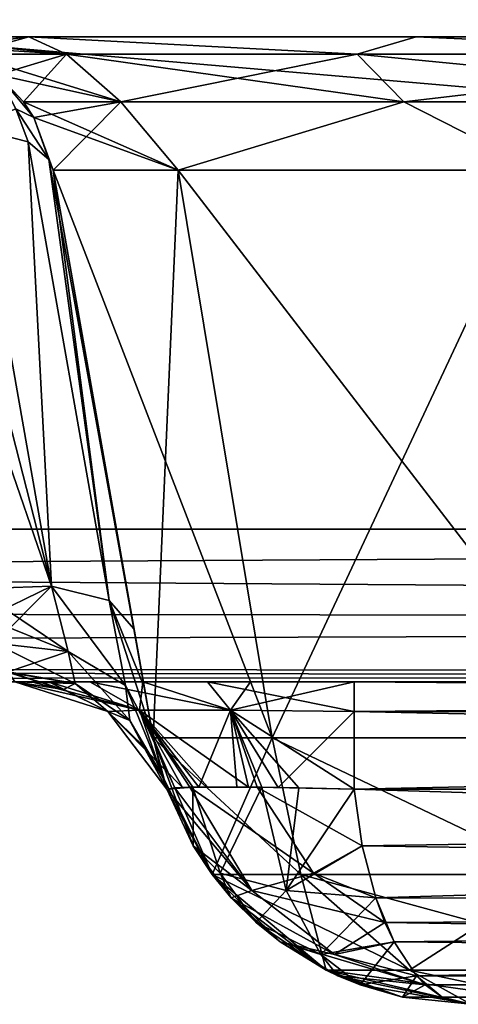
# Model space of a CAD drawing. Header units: millimetres. Extents: x -96 to 96, y -34 to 18.
# Tile 111 of 192: x 28.47 to 29.83, y -33 to -29.95. Entities that reach past the tile are written whole.
import ezdxf

# ---------------------------------------------------------------- set-up
doc = ezdxf.new("R2010")
doc.units = ezdxf.units.MM
doc.header["$LTSCALE"] = 65.185185
for name, color, linetype in [('103', 7, 'CONTINUOUS'), ('104', 7, 'CONTINUOUS'), ('194', 7, 'CONTINUOUS'), ('238', 7, 'CONTINUOUS'), ('274', 7, 'CONTINUOUS'), ('285', 7, 'CONTINUOUS'), ('446', 7, 'CONTINUOUS'), ('448', 7, 'CONTINUOUS'), ('450', 7, 'CONTINUOUS'), ('453', 7, 'CONTINUOUS'), ('458', 7, 'CONTINUOUS'), ('459', 7, 'CONTINUOUS'), ('460', 7, 'CONTINUOUS'), ('480', 7, 'CONTINUOUS'), ('481', 7, 'CONTINUOUS'), ('482', 7, 'CONTINUOUS'), ('486', 7, 'CONTINUOUS'), ('487', 7, 'CONTINUOUS'), ('488', 7, 'CONTINUOUS'), ('489', 7, 'CONTINUOUS'), ('490', 7, 'CONTINUOUS'), ('491', 7, 'CONTINUOUS'), ('492', 7, 'CONTINUOUS'), ('501', 7, 'CONTINUOUS'), ('511', 7, 'CONTINUOUS'), ('512', 7, 'CONTINUOUS'), ('513', 7, 'CONTINUOUS'), ('514', 7, 'CONTINUOUS'), ('515', 7, 'CONTINUOUS'), ('516', 7, 'CONTINUOUS'), ('549', 7, 'CONTINUOUS'), ('551', 7, 'CONTINUOUS'), ('553', 7, 'CONTINUOUS'), ('554', 7, 'CONTINUOUS')]:
    doc.layers.add(name, color=color, linetype=linetype)

msp = doc.modelspace()

# ---------------------------------------------------------------- linework, layer by layer
at = {"layer": '103', "color": 7, "linetype": 'Continuous'}
for points in [[(28.4977, -30, -10.6336), (28.0805, -30, 13), (28.0805, -30, -13), (28.4977, -30, -10.6336)], [(28.4977, -30, 10.6336), (28.0805, -30, 13), (28.4977, -30, -10.6336), (28.4977, -30, 10.6336)], [(29.6992, -30, -8.5523), (28.4977, -30, 10.6336), (28.4977, -30, -10.6336), (29.6992, -30, -8.5523)], [(29.6992, -30, 8.5523), (28.4977, -30, 10.6336), (29.6992, -30, -8.5523), (29.6992, -30, 8.5523)], [(31.5402, -30, 7.0075), (29.6992, -30, 8.5523), (31.5402, -30, -7.0075), (31.5402, -30, 7.0075)], [(31.5402, -30, -7.0075), (29.6992, -30, 8.5523), (29.6992, -30, -8.5523), (31.5402, -30, -7.0075)]]:
    msp.add_3dface(points, dxfattribs=at)
at = {"layer": '104', "color": 7, "linetype": 'Continuous'}
for points in [[(28.6872, -32, 21.3157), (4.873, -32, 22.7624), (28.5057, -32, 20.9808), (28.6872, -32, 21.3157)], [(28.5057, -32, 20.9808), (4.873, -32, 22.7624), (28.4539, -32, 20.6603), (28.5057, -32, 20.9808)], [(29.0521, -32, 21.6037), (4.873, -32, 22.7624), (28.6872, -32, 21.3157), (29.0521, -32, 21.6037)], [(45.25, -32, 22.7624), (4.873, -32, 22.7624), (45.0665, -32, 22.7276), (45.25, -32, 22.7624)], [(45.0665, -32, 22.7276), (4.873, -32, 22.7624), (45, -32, 22.6955), (45.0665, -32, 22.7276)], [(45, -32, 22.6955), (4.873, -32, 22.7624), (44.817, -32, 22.5124), (45, -32, 22.6955)], [(44.817, -32, 22.5124), (4.873, -32, 22.7624), (44.767, -32, 22.3918), (44.817, -32, 22.5124)], [(40.8476, -32, 21.7064), (4.873, -32, 22.7624), (29.5069, -32, 21.7064), (40.8476, -32, 21.7064)], [(29.5069, -32, 21.7064), (4.873, -32, 22.7624), (29.0521, -32, 21.6037), (29.5069, -32, 21.7064)], [(44.767, -32, 22.3918), (4.873, -32, 22.7624), (44.75, -32, 22.2624), (44.767, -32, 22.3918)], [(44.75, -32, 22.2624), (4.873, -32, 22.7624), (40.8476, -32, 21.7064), (44.75, -32, 22.2624)], [(28.5598, -32, -21.115), (28.4539, -32, -20.6603), (4.873, -32, -22.7624), (28.5598, -32, -21.115)], [(28.8509, -32, -21.4781), (28.5598, -32, -21.115), (4.873, -32, -22.7624), (28.8509, -32, -21.4781)], [(29.5069, -32, -21.7064), (29.1852, -32, -21.6564), (4.873, -32, -22.7624), (29.5069, -32, -21.7064)], [(45.25, -32, -22.7624), (29.5069, -32, -21.7064), (4.873, -32, -22.7624), (45.25, -32, -22.7624)], [(29.1852, -32, -21.6564), (28.8509, -32, -21.4781), (4.873, -32, -22.7624), (29.1852, -32, -21.6564)], [(40.8476, -32, -21.7064), (29.5069, -32, -21.7064), (45.25, -32, -22.7624), (40.8476, -32, -21.7064)]]:
    msp.add_3dface(points, dxfattribs=at)
at = {"layer": '194', "color": 7, "linetype": 'Continuous'}
for points in [[(4.873, -28, -23.4466), (45.75, -28, -23.4466), (4.873, -31.5262, -23.2618), (4.873, -28, -23.4466)], [(4.873, -31.5262, -23.2618), (45.75, -28, -23.4466), (45.75, -31.5262, -23.2618), (4.873, -31.5262, -23.2618)]]:
    msp.add_3dface(points, dxfattribs=at)
at = {"layer": '238', "color": 7, "linetype": 'Continuous'}
for points in [[(4.873, -28, 23.4466), (4.873, -31.5262, 23.2618), (45.75, -31.5262, 23.2618), (4.873, -28, 23.4466)], [(45.75, -28, 23.4466), (4.873, -28, 23.4466), (45.75, -31.5262, 23.2618), (45.75, -28, 23.4466)]]:
    msp.add_3dface(points, dxfattribs=at)
at = {"layer": '274', "color": 7, "linetype": 'Continuous'}
for points in [[(4.873, -31.7647, -23.1866), (4.873, -31.5262, -23.2618), (45.75, -31.8106, -23.1543), (4.873, -31.7647, -23.1866)], [(4.873, -31.5262, -23.2618), (45.75, -31.5262, -23.2618), (45.75, -31.8106, -23.1543), (4.873, -31.5262, -23.2618)], [(4.873, -31.9373, -23.0049), (4.873, -31.7647, -23.1866), (45.75, -31.8106, -23.1543), (4.873, -31.9373, -23.0049)], [(45.75, -31.9802, -22.9019), (4.873, -31.9373, -23.0049), (45.75, -31.8106, -23.1543), (45.75, -31.9802, -22.9019)], [(45.25, -32, -22.7624), (4.873, -32, -22.7624), (4.873, -31.9373, -23.0049), (45.25, -32, -22.7624)], [(45.25, -32, -22.7624), (4.873, -31.9373, -23.0049), (45.75, -31.9802, -22.9019), (45.25, -32, -22.7624)]]:
    msp.add_3dface(points, dxfattribs=at)
at = {"layer": '285', "color": 7, "linetype": 'Continuous'}
for points in [[(45.75, -31.5262, 23.2618), (4.873, -31.5262, 23.2618), (4.873, -31.7647, 23.1866), (45.75, -31.5262, 23.2618)], [(45.75, -31.8106, 23.1543), (45.75, -31.5262, 23.2618), (4.873, -31.7647, 23.1866), (45.75, -31.8106, 23.1543)], [(4.873, -31.9373, 23.0049), (45.75, -31.8106, 23.1543), (4.873, -31.7647, 23.1866), (4.873, -31.9373, 23.0049)], [(45.75, -31.9802, 22.9019), (45.75, -31.8106, 23.1543), (4.873, -31.9373, 23.0049), (45.75, -31.9802, 22.9019)], [(4.873, -32, 22.7624), (45.75, -31.9802, 22.9019), (4.873, -31.9373, 23.0049), (4.873, -32, 22.7624)], [(4.873, -32, 22.7624), (45.25, -32, 22.7624), (45.75, -31.9802, 22.9019), (4.873, -32, 22.7624)]]:
    msp.add_3dface(points, dxfattribs=at)
at = {"layer": '446', "color": 7, "linetype": 'Continuous'}
for points in [[(28.8833, -32.1736, 13), (28.5729, -30.4132, 13), (28.9605, -30.4132, 10.8018), (28.8833, -32.1736, 13)], [(29.2522, -32.1736, 10.908), (28.8833, -32.1736, 13), (28.9605, -30.4132, 10.8018), (29.2522, -32.1736, 10.908)], [(30.0765, -30.4132, 8.8687), (29.2522, -32.1736, 10.908), (28.9605, -30.4132, 10.8018), (30.0765, -30.4132, 8.8687)], [(30.3143, -32.1736, 9.0682), (29.2522, -32.1736, 10.908), (30.0765, -30.4132, 8.8687), (30.3143, -32.1736, 9.0682)]]:
    msp.add_3dface(points, dxfattribs=at)
at = {"layer": '448', "color": 7, "linetype": 'Continuous'}
for points in [[(28.8833, -32.1736, -13), (29.2522, -32.1736, -10.908), (28.5729, -30.4132, -13), (28.8833, -32.1736, -13)], [(28.5729, -30.4132, -13), (29.2522, -32.1736, -10.908), (28.9605, -30.4132, -10.8018), (28.5729, -30.4132, -13)], [(29.2522, -32.1736, -10.908), (30.3143, -32.1736, -9.0682), (28.9605, -30.4132, -10.8018), (29.2522, -32.1736, -10.908)], [(28.9605, -30.4132, -10.8018), (30.3143, -32.1736, -9.0682), (30.0765, -30.4132, -8.8687), (28.9605, -30.4132, -10.8018)]]:
    msp.add_3dface(points, dxfattribs=at)
at = {"layer": '450', "color": 7, "linetype": 'Continuous'}
for points in [[(28.8833, -32.1736, -13), (28.5729, -30.4132, -13), (28.5729, -30.4132, -19.0906), (28.8833, -32.1736, -13)], [(28.8237, -31.8358, -19.754), (28.8833, -32.1736, -13), (28.5729, -30.4132, -19.0906), (28.8237, -31.8358, -19.754)], [(28.8559, -32.0183, -19.8641), (28.8833, -32.1736, -13), (28.8237, -31.8358, -19.754), (28.8559, -32.0183, -19.8641)], [(28.8833, -32.1736, -20.0109), (28.8833, -32.1736, -13), (28.8559, -32.0183, -19.8641), (28.8833, -32.1736, -20.0109)]]:
    msp.add_3dface(points, dxfattribs=at)
at = {"layer": '453', "color": 7, "linetype": 'Continuous'}
for points in [[(28.5729, -30.4132, 13), (28.8833, -32.1736, 13), (28.8833, -32.1736, 20.0109), (28.5729, -30.4132, 13)], [(28.5729, -30.4132, 13), (28.8833, -32.1736, 20.0109), (28.8559, -32.0183, 19.8641), (28.5729, -30.4132, 13)], [(28.5729, -30.4132, 19.0906), (28.5729, -30.4132, 13), (28.8237, -31.8358, 19.754), (28.5729, -30.4132, 19.0906)], [(28.8237, -31.8358, 19.754), (28.5729, -30.4132, 13), (28.8559, -32.0183, 19.8641), (28.8237, -31.8358, 19.754)]]:
    msp.add_3dface(points, dxfattribs=at)
at = {"layer": '458', "color": 7, "linetype": 'Continuous'}
for points in [[(28.8833, -32.1736, 13), (29.2522, -32.1736, 10.908), (29.066, -32.5972, 13), (28.8833, -32.1736, 13)], [(29.2522, -32.1736, 10.908), (29.3406, -32.5972, 11.2156), (29.066, -32.5972, 13), (29.2522, -32.1736, 10.908)], [(29.2522, -32.1736, 10.908), (30.3143, -32.1736, 9.0682), (30.1391, -32.5972, 9.5964), (29.2522, -32.1736, 10.908)], [(29.2522, -32.1736, 10.908), (30.1391, -32.5972, 9.5964), (29.3406, -32.5972, 11.2156), (29.2522, -32.1736, 10.908)], [(29.3406, -32.5972, 11.2156), (29.4197, -32.8938, 13), (29.066, -32.5972, 13), (29.3406, -32.5972, 11.2156)], [(30.1391, -32.5972, 9.5964), (29.678, -32.8938, 11.322), (29.3406, -32.5972, 11.2156), (30.1391, -32.5972, 9.5964)], [(29.678, -32.8938, 11.322), (29.4197, -32.8938, 13), (29.3406, -32.5972, 11.2156), (29.678, -32.8938, 11.322)], [(30.4289, -32.8938, 9.7993), (29.678, -32.8938, 11.322), (30.1391, -32.5972, 9.5964), (30.4289, -32.8938, 9.7993)], [(29.678, -32.8938, 11.322), (29.8681, -33, 13), (29.4197, -32.8938, 13), (29.678, -32.8938, 11.322)], [(30.4289, -32.8938, 9.7993), (30.1775, -33, 11.2449), (29.678, -32.8938, 11.322), (30.4289, -32.8938, 9.7993)], [(30.1775, -33, 11.2449), (29.8681, -33, 13), (29.678, -32.8938, 11.322), (30.1775, -33, 11.2449)]]:
    msp.add_3dface(points, dxfattribs=at)
at = {"layer": '459', "color": 7, "linetype": 'Continuous'}
for points in [[(28.8833, -32.1736, 20.0109), (29.066, -32.5972, 13), (28.9117, -32.2923, 20.3148), (28.8833, -32.1736, 20.0109)], [(28.8833, -32.1736, 20.0109), (28.8833, -32.1736, 13), (29.066, -32.5972, 13), (28.8833, -32.1736, 20.0109)], [(28.9117, -32.2923, 20.3148), (29.066, -32.5972, 13), (28.9127, -32.2953, 20.3273), (28.9117, -32.2923, 20.3148)], [(29.066, -32.5972, 13), (28.9253, -32.3333, 20.6534), (28.9127, -32.2953, 20.3273), (29.066, -32.5972, 13)], [(28.9253, -32.3333, 20.6534), (29.066, -32.5972, 13), (29.0072, -32.5088, 20.6286), (28.9253, -32.3333, 20.6534)], [(29.0072, -32.5088, 20.6286), (29.066, -32.5972, 13), (29.1251, -32.6693, 20.5868), (29.0072, -32.5088, 20.6286)], [(29.066, -32.5972, 13), (29.4197, -32.8938, 13), (29.1251, -32.6693, 20.5868), (29.066, -32.5972, 13)], [(29.1251, -32.6693, 20.5868), (29.4197, -32.8938, 13), (29.2021, -32.7459, 20.5583), (29.1251, -32.6693, 20.5868)], [(29.2021, -32.7459, 20.5583), (29.4197, -32.8938, 13), (29.2765, -32.8063, 20.5302), (29.2021, -32.7459, 20.5583)], [(29.2765, -32.8063, 20.5302), (29.4197, -32.8938, 13), (29.4562, -32.9112, 20.4608), (29.2765, -32.8063, 20.5302)], [(29.4197, -32.8938, 13), (29.8681, -33, 13), (29.4562, -32.9112, 20.4608), (29.4197, -32.8938, 13)], [(29.4562, -32.9112, 20.4608), (29.8681, -33, 13), (29.5255, -32.9395, 20.4335), (29.4562, -32.9112, 20.4608)], [(29.5255, -32.9395, 20.4335), (29.8681, -33, 13), (29.6566, -32.9774, 20.381), (29.5255, -32.9395, 20.4335)], [(29.8681, -33, 13), (29.8681, -33, 20.2922), (29.6566, -32.9774, 20.381), (29.8681, -33, 13)]]:
    msp.add_3dface(points, dxfattribs=at)
at = {"layer": '460', "color": 7, "linetype": 'Continuous'}
for points in [[(29.5317, -32.5088, 21.1531), (40.8476, -32.3333, 21.235), (29.5069, -32.3333, 21.235), (29.5317, -32.5088, 21.1531)], [(29.5735, -32.6693, 21.0352), (40.8476, -32.3333, 21.235), (29.5317, -32.5088, 21.1531), (29.5735, -32.6693, 21.0352)], [(40.8476, -32.6818, 21.0238), (40.8476, -32.3333, 21.235), (29.5735, -32.6693, 21.0352), (40.8476, -32.6818, 21.0238)], [(29.6301, -32.8063, 20.8838), (40.8476, -32.6818, 21.0238), (29.5735, -32.6693, 21.0352), (29.6301, -32.8063, 20.8838)], [(29.6995, -32.9112, 20.7041), (40.8476, -32.6818, 21.0238), (29.6301, -32.8063, 20.8838), (29.6995, -32.9112, 20.7041)], [(40.8476, -32.9172, 20.6907), (40.8476, -32.6818, 21.0238), (29.6995, -32.9112, 20.7041), (40.8476, -32.9172, 20.6907)], [(29.7793, -32.9774, 20.5037), (40.8476, -32.9172, 20.6907), (29.6995, -32.9112, 20.7041), (29.7793, -32.9774, 20.5037)], [(29.8681, -33, 20.2922), (40.8476, -32.9172, 20.6907), (29.7793, -32.9774, 20.5037), (29.8681, -33, 20.2922)]]:
    msp.add_3dface(points, dxfattribs=at)
at = {"layer": '480', "color": 7, "linetype": 'Continuous'}
for points in [[(40.8476, -32.3333, -21.235), (40.8476, -32.6818, -21.0238), (29.5069, -32.3333, -21.235), (40.8476, -32.3333, -21.235)], [(29.5069, -32.3333, -21.235), (40.8476, -32.6818, -21.0238), (29.5317, -32.5088, -21.1531), (29.5069, -32.3333, -21.235)], [(29.5317, -32.5088, -21.1531), (40.8476, -32.6818, -21.0238), (29.5735, -32.6693, -21.0352), (29.5317, -32.5088, -21.1531)], [(29.5735, -32.6693, -21.0352), (40.8476, -32.6818, -21.0238), (29.602, -32.746, -20.9582), (29.5735, -32.6693, -21.0352)], [(40.8476, -32.6818, -21.0238), (40.8476, -32.9172, -20.6907), (29.602, -32.746, -20.9582), (40.8476, -32.6818, -21.0238)], [(29.602, -32.746, -20.9582), (40.8476, -32.9172, -20.6907), (29.6301, -32.8063, -20.8838), (29.602, -32.746, -20.9582)], [(29.6301, -32.8063, -20.8838), (40.8476, -32.9172, -20.6907), (29.6995, -32.9112, -20.7041), (29.6301, -32.8063, -20.8838)], [(29.6995, -32.9112, -20.7041), (40.8476, -32.9172, -20.6907), (29.7268, -32.9395, -20.6348), (29.6995, -32.9112, -20.7041)], [(40.8476, -32.9172, -20.6907), (40.8476, -33, -20.2922), (29.7268, -32.9395, -20.6348), (40.8476, -32.9172, -20.6907)], [(29.7268, -32.9395, -20.6348), (40.8476, -33, -20.2922), (29.7793, -32.9774, -20.5037), (29.7268, -32.9395, -20.6348)], [(40.8476, -33, -20.2922), (29.8681, -33, -20.2922), (29.7793, -32.9774, -20.5037), (40.8476, -33, -20.2922)]]:
    msp.add_3dface(points, dxfattribs=at)
at = {"layer": '481', "color": 7, "linetype": 'Continuous'}
for points in [[(28.8833, -32.1736, -13), (28.8833, -32.1736, -20.0109), (28.9117, -32.2923, -20.3148), (28.8833, -32.1736, -13)], [(29.066, -32.5972, -13), (28.8833, -32.1736, -13), (29.0072, -32.5088, -20.6286), (29.066, -32.5972, -13)], [(29.0072, -32.5088, -20.6286), (28.8833, -32.1736, -13), (28.9253, -32.3333, -20.6534), (29.0072, -32.5088, -20.6286)], [(28.9253, -32.3333, -20.6534), (28.8833, -32.1736, -13), (28.9127, -32.2953, -20.3274), (28.9253, -32.3333, -20.6534)], [(28.9127, -32.2953, -20.3274), (28.8833, -32.1736, -13), (28.9117, -32.2923, -20.3148), (28.9127, -32.2953, -20.3274)], [(29.1251, -32.6693, -20.5868), (29.066, -32.5972, -13), (29.0072, -32.5088, -20.6286), (29.1251, -32.6693, -20.5868)], [(29.2765, -32.8063, -20.5302), (29.066, -32.5972, -13), (29.1251, -32.6693, -20.5868), (29.2765, -32.8063, -20.5302)], [(29.4197, -32.8938, -13), (29.066, -32.5972, -13), (29.2765, -32.8063, -20.5302), (29.4197, -32.8938, -13)], [(29.4562, -32.9112, -20.4608), (29.4197, -32.8938, -13), (29.2765, -32.8063, -20.5302), (29.4562, -32.9112, -20.4608)], [(29.6566, -32.9774, -20.381), (29.4197, -32.8938, -13), (29.4562, -32.9112, -20.4608), (29.6566, -32.9774, -20.381)], [(29.8681, -33, -20.2922), (29.4197, -32.8938, -13), (29.6566, -32.9774, -20.381), (29.8681, -33, -20.2922)], [(29.8681, -33, -20.2922), (29.8681, -33, -13), (29.4197, -32.8938, -13), (29.8681, -33, -20.2922)]]:
    msp.add_3dface(points, dxfattribs=at)
at = {"layer": '482', "color": 7, "linetype": 'Continuous'}
for points in [[(29.2522, -32.1736, -10.908), (28.8833, -32.1736, -13), (29.3406, -32.5972, -11.2156), (29.2522, -32.1736, -10.908)], [(28.8833, -32.1736, -13), (29.066, -32.5972, -13), (29.3406, -32.5972, -11.2156), (28.8833, -32.1736, -13)], [(30.3143, -32.1736, -9.0682), (29.2522, -32.1736, -10.908), (30.1391, -32.5972, -9.5964), (30.3143, -32.1736, -9.0682)], [(29.2522, -32.1736, -10.908), (29.3406, -32.5972, -11.2156), (30.1391, -32.5972, -9.5964), (29.2522, -32.1736, -10.908)], [(29.066, -32.5972, -13), (29.678, -32.8938, -11.322), (29.3406, -32.5972, -11.2156), (29.066, -32.5972, -13)], [(29.066, -32.5972, -13), (29.4197, -32.8938, -13), (29.678, -32.8938, -11.322), (29.066, -32.5972, -13)], [(29.678, -32.8938, -11.322), (30.4289, -32.8938, -9.7993), (29.3406, -32.5972, -11.2156), (29.678, -32.8938, -11.322)], [(29.3406, -32.5972, -11.2156), (30.4289, -32.8938, -9.7993), (30.1391, -32.5972, -9.5964), (29.3406, -32.5972, -11.2156)], [(29.4197, -32.8938, -13), (30.1775, -33, -11.2449), (29.678, -32.8938, -11.322), (29.4197, -32.8938, -13)], [(29.8681, -33, -13), (30.1775, -33, -11.2449), (29.4197, -32.8938, -13), (29.8681, -33, -13)], [(29.678, -32.8938, -11.322), (30.1775, -33, -11.2449), (30.4289, -32.8938, -9.7993), (29.678, -32.8938, -11.322)]]:
    msp.add_3dface(points, dxfattribs=at)
at = {"layer": '486', "color": 7, "linetype": 'Continuous'}
for points in [[(28.0805, -30, 13), (28.4977, -30, 10.6336), (28.2515, -30.0302, 13), (28.0805, -30, 13)], [(28.2515, -30.0302, 13), (28.4977, -30, 10.6336), (28.3046, -30.0531, 13), (28.2515, -30.0302, 13)], [(28.3046, -30.0531, 13), (28.4977, -30, 10.6336), (28.6145, -30.0531, 10.9867), (28.3046, -30.0531, 13)], [(28.4977, -30, 10.6336), (29.6992, -30, 8.5523), (29.5155, -30.0531, 9.1597), (28.4977, -30, 10.6336)], [(28.6145, -30.0531, 10.9867), (28.4977, -30, 10.6336), (29.5155, -30.0531, 9.1597), (28.6145, -30.0531, 10.9867)], [(29.5155, -30.0531, 9.1597), (29.6992, -30, 8.5523), (30.9241, -30.0531, 7.6882), (29.5155, -30.0531, 9.1597)], [(29.6992, -30, 8.5523), (31.5402, -30, 7.0075), (30.9241, -30.0531, 7.6882), (29.6992, -30, 8.5523)], [(28.3046, -30.0531, 13), (28.6145, -30.0531, 10.9867), (28.4018, -30.117, 13), (28.3046, -30.0531, 13)], [(28.4018, -30.117, 13), (28.6145, -30.0531, 10.9867), (28.4815, -30.2014, 13), (28.4018, -30.117, 13)], [(28.4815, -30.2014, 13), (28.6145, -30.0531, 10.9867), (28.7832, -30.2014, 11.0399), (28.4815, -30.2014, 13)], [(28.6145, -30.0531, 10.9867), (29.5155, -30.0531, 9.1597), (28.7832, -30.2014, 11.0399), (28.6145, -30.0531, 10.9867)], [(28.7832, -30.2014, 11.0399), (29.5155, -30.0531, 9.1597), (29.6604, -30.2014, 9.2611), (28.7832, -30.2014, 11.0399)], [(29.5155, -30.0531, 9.1597), (30.9241, -30.0531, 7.6882), (29.6604, -30.2014, 9.2611), (29.5155, -30.0531, 9.1597)], [(29.6604, -30.2014, 9.2611), (30.9241, -30.0531, 7.6882), (31.0318, -30.2014, 7.8285), (29.6604, -30.2014, 9.2611)], [(28.4815, -30.2014, 13), (28.7832, -30.2014, 11.0399), (28.5135, -30.25, 13), (28.4815, -30.2014, 13)], [(28.7832, -30.2014, 11.0399), (28.5729, -30.4132, 13), (28.5135, -30.25, 13), (28.7832, -30.2014, 11.0399)], [(28.9605, -30.4132, 10.8018), (28.5729, -30.4132, 13), (28.7832, -30.2014, 11.0399), (28.9605, -30.4132, 10.8018)], [(28.9605, -30.4132, 10.8018), (28.7832, -30.2014, 11.0399), (29.6604, -30.2014, 9.2611), (28.9605, -30.4132, 10.8018)], [(30.0765, -30.4132, 8.8687), (28.9605, -30.4132, 10.8018), (29.6604, -30.2014, 9.2611), (30.0765, -30.4132, 8.8687)], [(30.0765, -30.4132, 8.8687), (29.6604, -30.2014, 9.2611), (31.0318, -30.2014, 7.8285), (30.0765, -30.4132, 8.8687)]]:
    msp.add_3dface(points, dxfattribs=at)
at = {"layer": '487', "color": 7, "linetype": 'Continuous'}
for points in [[(28.4018, -30.117, 19.0906), (28.4815, -30.2014, 13), (28.5135, -30.25, 19.0906), (28.4018, -30.117, 19.0906)], [(28.4018, -30.117, 13), (28.4815, -30.2014, 13), (28.4018, -30.117, 19.0906), (28.4018, -30.117, 13)], [(28.4815, -30.2014, 13), (28.5135, -30.25, 13), (28.5135, -30.25, 19.0906), (28.4815, -30.2014, 13)], [(28.5729, -30.4132, 13), (28.5729, -30.4132, 19.0906), (28.5135, -30.25, 19.0906), (28.5729, -30.4132, 13)], [(28.5135, -30.25, 13), (28.5729, -30.4132, 13), (28.5135, -30.25, 19.0906), (28.5135, -30.25, 13)]]:
    msp.add_3dface(points, dxfattribs=at)
at = {"layer": '488', "color": 7, "linetype": 'Continuous'}
for points in [[(28.4018, -30.117, 19.0906), (28.5135, -30.25, 19.0906), (28.4572, -30.2228, 19.2672), (28.4018, -30.117, 19.0906)], [(28.4954, -30.3254, 19.3081), (28.3168, -30.2802, 19.4725), (28.4572, -30.2228, 19.2672), (28.4954, -30.3254, 19.3081)], [(28.5135, -30.25, 19.0906), (28.5597, -30.3798, 19.1672), (28.4572, -30.2228, 19.2672), (28.5135, -30.25, 19.0906)], [(28.5597, -30.3798, 19.1672), (28.4954, -30.3254, 19.3081), (28.4572, -30.2228, 19.2672), (28.5597, -30.3798, 19.1672)], [(28.5135, -30.25, 19.0906), (28.5729, -30.4132, 19.0906), (28.5597, -30.3798, 19.1672), (28.5135, -30.25, 19.0906)]]:
    msp.add_3dface(points, dxfattribs=at)
at = {"layer": '489', "color": 7, "linetype": 'Continuous'}
for points in [[(28.3313, -31.7113, 20.2071), (28.3168, -30.2802, 19.4725), (28.5676, -31.7029, 20.1359), (28.3313, -31.7113, 20.2071)], [(28.3168, -30.2802, 19.4725), (28.4954, -30.3254, 19.3081), (28.5676, -31.7029, 20.1359), (28.3168, -30.2802, 19.4725)], [(28.5676, -31.7029, 20.1359), (28.4954, -30.3254, 19.3081), (28.7463, -31.748, 19.9715), (28.5676, -31.7029, 20.1359)], [(28.4954, -30.3254, 19.3081), (28.5597, -30.3798, 19.1672), (28.7463, -31.748, 19.9715), (28.4954, -30.3254, 19.3081)], [(28.5597, -30.3798, 19.1672), (28.5729, -30.4132, 19.0906), (28.7463, -31.748, 19.9715), (28.5597, -30.3798, 19.1672)], [(28.5729, -30.4132, 19.0906), (28.8237, -31.8358, 19.754), (28.7463, -31.748, 19.9715), (28.5729, -30.4132, 19.0906)]]:
    msp.add_3dface(points, dxfattribs=at)
at = {"layer": '490', "color": 7, "linetype": 'Continuous'}
for points in [[(28.3635, -31.8026, 20.2622), (28.3313, -31.7113, 20.2071), (28.5676, -31.7029, 20.1359), (28.3635, -31.8026, 20.2622)], [(28.3909, -31.8802, 20.3356), (28.3635, -31.8026, 20.2622), (28.5676, -31.7029, 20.1359), (28.3909, -31.8802, 20.3356)], [(28.3909, -31.8802, 20.3356), (28.5676, -31.7029, 20.1359), (28.62, -31.9061, 20.279), (28.3909, -31.8802, 20.3356)], [(28.62, -31.9061, 20.279), (28.5676, -31.7029, 20.1359), (28.7975, -32.0118, 20.162), (28.62, -31.9061, 20.279)], [(28.5676, -31.7029, 20.1359), (28.7463, -31.748, 19.9715), (28.7975, -32.0118, 20.162), (28.5676, -31.7029, 20.1359)], [(28.8237, -31.8358, 19.754), (28.8559, -32.0183, 19.8641), (28.7463, -31.748, 19.9715), (28.8237, -31.8358, 19.754)], [(28.7463, -31.748, 19.9715), (28.8833, -32.1736, 20.0109), (28.7975, -32.0118, 20.162), (28.7463, -31.748, 19.9715)], [(28.8559, -32.0183, 19.8641), (28.8833, -32.1736, 20.0109), (28.7463, -31.748, 19.9715), (28.8559, -32.0183, 19.8641)]]:
    msp.add_3dface(points, dxfattribs=at)
at = {"layer": '491', "color": 7, "linetype": 'Continuous'}
for points in [[(28.4336, -31.9692, 20.4875), (28.3909, -31.8802, 20.3356), (28.62, -31.9061, 20.279), (28.4336, -31.9692, 20.4875)], [(28.4336, -31.9692, 20.4875), (28.62, -31.9061, 20.279), (28.6415, -32.0046, 20.451), (28.4336, -31.9692, 20.4875)], [(28.62, -31.9061, 20.279), (28.8113, -32.1195, 20.3896), (28.6415, -32.0046, 20.451), (28.62, -31.9061, 20.279)], [(28.62, -31.9061, 20.279), (28.7975, -32.0118, 20.162), (28.8113, -32.1195, 20.3896), (28.62, -31.9061, 20.279)], [(28.435, -31.9715, 20.4938), (28.4336, -31.9692, 20.4875), (28.6415, -32.0046, 20.451), (28.435, -31.9715, 20.4938)], [(28.4539, -32, 20.6569), (28.435, -31.9715, 20.4938), (28.6415, -32.0046, 20.451), (28.4539, -32, 20.6569)], [(28.6053, -32.0235, 20.6563), (28.4539, -32, 20.6569), (28.6415, -32.0046, 20.451), (28.6053, -32.0235, 20.6563)], [(28.7425, -32.0917, 20.6555), (28.6053, -32.0235, 20.6563), (28.6415, -32.0046, 20.451), (28.7425, -32.0917, 20.6555)], [(28.8113, -32.1195, 20.3896), (28.7425, -32.0917, 20.6555), (28.6415, -32.0046, 20.451), (28.8113, -32.1195, 20.3896)], [(28.8833, -32.1736, 20.0109), (28.9117, -32.2923, 20.3148), (28.7975, -32.0118, 20.162), (28.8833, -32.1736, 20.0109)], [(28.7975, -32.0118, 20.162), (28.9117, -32.2923, 20.3148), (28.8113, -32.1195, 20.3896), (28.7975, -32.0118, 20.162)], [(28.8526, -32.1984, 20.6545), (28.7425, -32.0917, 20.6555), (28.8113, -32.1195, 20.3896), (28.8526, -32.1984, 20.6545)], [(28.9117, -32.2923, 20.3148), (28.8526, -32.1984, 20.6545), (28.8113, -32.1195, 20.3896), (28.9117, -32.2923, 20.3148)], [(28.9127, -32.2953, 20.3273), (28.9253, -32.3333, 20.6534), (28.8526, -32.1984, 20.6545), (28.9127, -32.2953, 20.3273)], [(28.9117, -32.2923, 20.3148), (28.9127, -32.2953, 20.3273), (28.8526, -32.1984, 20.6545), (28.9117, -32.2923, 20.3148)]]:
    msp.add_3dface(points, dxfattribs=at)
at = {"layer": '492', "color": 7, "linetype": 'Continuous'}
for points in [[(40.8476, -32, 21.7064), (29.5069, -32, 21.7064), (29.5069, -32.0918, 21.4177), (40.8476, -32, 21.7064)], [(40.8476, -32.0918, 21.4177), (40.8476, -32, 21.7064), (29.5069, -32.0918, 21.4177), (40.8476, -32.0918, 21.4177)], [(29.5069, -32.3333, 21.235), (40.8476, -32.3333, 21.235), (40.8476, -32.0918, 21.4177), (29.5069, -32.3333, 21.235)], [(29.5069, -32.3333, 21.235), (40.8476, -32.0918, 21.4177), (29.5069, -32.0918, 21.4177), (29.5069, -32.3333, 21.235)]]:
    msp.add_3dface(points, dxfattribs=at)
at = {"layer": '501', "color": 7, "linetype": 'Continuous'}
for points in [[(28.6145, -30.0531, -10.9867), (28.0805, -30, -13), (28.2515, -30.0302, -13), (28.6145, -30.0531, -10.9867)], [(28.4977, -30, -10.6336), (28.0805, -30, -13), (28.6145, -30.0531, -10.9867), (28.4977, -30, -10.6336)], [(29.5155, -30.0531, -9.1597), (28.4977, -30, -10.6336), (28.6145, -30.0531, -10.9867), (29.5155, -30.0531, -9.1597)], [(29.6992, -30, -8.5523), (28.4977, -30, -10.6336), (29.5155, -30.0531, -9.1597), (29.6992, -30, -8.5523)], [(30.9241, -30.0531, -7.6882), (29.6992, -30, -8.5523), (29.5155, -30.0531, -9.1597), (30.9241, -30.0531, -7.6882)], [(31.5402, -30, -7.0075), (29.6992, -30, -8.5523), (30.9241, -30.0531, -7.6882), (31.5402, -30, -7.0075)], [(28.3046, -30.0531, -13), (28.6145, -30.0531, -10.9867), (28.2515, -30.0302, -13), (28.3046, -30.0531, -13)], [(28.7832, -30.2014, -11.0399), (28.3046, -30.0531, -13), (28.4018, -30.117, -13), (28.7832, -30.2014, -11.0399)], [(28.6145, -30.0531, -10.9867), (28.3046, -30.0531, -13), (28.7832, -30.2014, -11.0399), (28.6145, -30.0531, -10.9867)], [(29.6604, -30.2014, -9.2611), (28.6145, -30.0531, -10.9867), (28.7832, -30.2014, -11.0399), (29.6604, -30.2014, -9.2611)], [(29.5155, -30.0531, -9.1597), (28.6145, -30.0531, -10.9867), (29.6604, -30.2014, -9.2611), (29.5155, -30.0531, -9.1597)], [(30.9241, -30.0531, -7.6882), (29.5155, -30.0531, -9.1597), (31.0318, -30.2014, -7.8285), (30.9241, -30.0531, -7.6882)], [(31.0318, -30.2014, -7.8285), (29.5155, -30.0531, -9.1597), (29.6604, -30.2014, -9.2611), (31.0318, -30.2014, -7.8285)], [(28.4815, -30.2014, -13), (28.7832, -30.2014, -11.0399), (28.4018, -30.117, -13), (28.4815, -30.2014, -13)], [(28.9605, -30.4132, -10.8018), (28.4815, -30.2014, -13), (28.5135, -30.25, -13), (28.9605, -30.4132, -10.8018)], [(28.9605, -30.4132, -10.8018), (28.7832, -30.2014, -11.0399), (28.4815, -30.2014, -13), (28.9605, -30.4132, -10.8018)], [(28.9605, -30.4132, -10.8018), (29.6604, -30.2014, -9.2611), (28.7832, -30.2014, -11.0399), (28.9605, -30.4132, -10.8018)], [(28.9605, -30.4132, -10.8018), (30.0765, -30.4132, -8.8687), (29.6604, -30.2014, -9.2611), (28.9605, -30.4132, -10.8018)], [(30.0765, -30.4132, -8.8687), (31.0318, -30.2014, -7.8285), (29.6604, -30.2014, -9.2611), (30.0765, -30.4132, -8.8687)], [(28.5729, -30.4132, -13), (28.9605, -30.4132, -10.8018), (28.5135, -30.25, -13), (28.5729, -30.4132, -13)]]:
    msp.add_3dface(points, dxfattribs=at)
at = {"layer": '511', "color": 7, "linetype": 'Continuous'}
for points in [[(29.5069, -32, -21.7064), (40.8476, -32.0918, -21.4177), (29.5069, -32.0918, -21.4177), (29.5069, -32, -21.7064)], [(29.5069, -32, -21.7064), (40.8476, -32, -21.7064), (40.8476, -32.0918, -21.4177), (29.5069, -32, -21.7064)], [(40.8476, -32.3333, -21.235), (29.5069, -32.3333, -21.235), (29.5069, -32.0918, -21.4177), (40.8476, -32.3333, -21.235)], [(40.8476, -32.0918, -21.4177), (40.8476, -32.3333, -21.235), (29.5069, -32.0918, -21.4177), (40.8476, -32.0918, -21.4177)]]:
    msp.add_3dface(points, dxfattribs=at)
at = {"layer": '512', "color": 7, "linetype": 'Continuous'}
for points in [[(28.3909, -31.8802, -20.3356), (28.4336, -31.9692, -20.4875), (28.6415, -32.0046, -20.451), (28.3909, -31.8802, -20.3356)], [(28.62, -31.9061, -20.279), (28.3909, -31.8802, -20.3356), (28.6415, -32.0046, -20.451), (28.62, -31.9061, -20.279)], [(28.8113, -32.1195, -20.3896), (28.62, -31.9061, -20.279), (28.6415, -32.0046, -20.451), (28.8113, -32.1195, -20.3896)], [(28.7975, -32.0118, -20.162), (28.62, -31.9061, -20.279), (28.8113, -32.1195, -20.3896), (28.7975, -32.0118, -20.162)], [(28.4336, -31.9692, -20.4875), (28.435, -31.9715, -20.4938), (28.6053, -32.0235, -20.6563), (28.4336, -31.9692, -20.4875)], [(28.6415, -32.0046, -20.451), (28.4336, -31.9692, -20.4875), (28.6053, -32.0235, -20.6563), (28.6415, -32.0046, -20.451)], [(28.435, -31.9715, -20.4938), (28.4539, -32, -20.6569), (28.6053, -32.0235, -20.6563), (28.435, -31.9715, -20.4938)], [(28.7425, -32.0917, -20.6555), (28.6415, -32.0046, -20.451), (28.6053, -32.0235, -20.6563), (28.7425, -32.0917, -20.6555)], [(28.8113, -32.1195, -20.3896), (28.6415, -32.0046, -20.451), (28.7425, -32.0917, -20.6555), (28.8113, -32.1195, -20.3896)], [(28.9117, -32.2923, -20.3148), (28.7975, -32.0118, -20.162), (28.8113, -32.1195, -20.3896), (28.9117, -32.2923, -20.3148)], [(28.9117, -32.2923, -20.3148), (28.8833, -32.1736, -20.0109), (28.7975, -32.0118, -20.162), (28.9117, -32.2923, -20.3148)], [(28.8526, -32.1984, -20.6545), (28.8113, -32.1195, -20.3896), (28.7425, -32.0917, -20.6555), (28.8526, -32.1984, -20.6545)], [(28.9253, -32.3333, -20.6534), (28.9127, -32.2953, -20.3274), (28.8113, -32.1195, -20.3896), (28.9253, -32.3333, -20.6534)], [(28.9253, -32.3333, -20.6534), (28.8113, -32.1195, -20.3896), (28.8526, -32.1984, -20.6545), (28.9253, -32.3333, -20.6534)], [(28.9127, -32.2953, -20.3274), (28.9117, -32.2923, -20.3148), (28.8113, -32.1195, -20.3896), (28.9127, -32.2953, -20.3274)]]:
    msp.add_3dface(points, dxfattribs=at)
at = {"layer": '513', "color": 7, "linetype": 'Continuous'}
for points in [[(28.3313, -31.7113, -20.2071), (28.62, -31.9061, -20.279), (28.5676, -31.7029, -20.1359), (28.3313, -31.7113, -20.2071)], [(28.3313, -31.7113, -20.2071), (28.3635, -31.8026, -20.2622), (28.62, -31.9061, -20.279), (28.3313, -31.7113, -20.2071)], [(28.62, -31.9061, -20.279), (28.7975, -32.0118, -20.162), (28.5676, -31.7029, -20.1359), (28.62, -31.9061, -20.279)], [(28.5676, -31.7029, -20.1359), (28.7975, -32.0118, -20.162), (28.7463, -31.748, -19.9715), (28.5676, -31.7029, -20.1359)], [(28.8833, -32.1736, -20.0109), (28.8559, -32.0183, -19.8641), (28.7463, -31.748, -19.9715), (28.8833, -32.1736, -20.0109)], [(28.7975, -32.0118, -20.162), (28.8833, -32.1736, -20.0109), (28.7463, -31.748, -19.9715), (28.7975, -32.0118, -20.162)], [(28.8559, -32.0183, -19.8641), (28.8237, -31.8358, -19.754), (28.7463, -31.748, -19.9715), (28.8559, -32.0183, -19.8641)], [(28.3635, -31.8026, -20.2622), (28.3909, -31.8802, -20.3356), (28.62, -31.9061, -20.279), (28.3635, -31.8026, -20.2622)]]:
    msp.add_3dface(points, dxfattribs=at)
at = {"layer": '514', "color": 7, "linetype": 'Continuous'}
for points in [[(28.0805, -30.2887, -19.5437), (28.5676, -31.7029, -20.1359), (28.2024, -30.2776, -19.5215), (28.0805, -30.2887, -19.5437)], [(28.0805, -30.2887, -19.5437), (28.3313, -31.7113, -20.2071), (28.5676, -31.7029, -20.1359), (28.0805, -30.2887, -19.5437)], [(28.2024, -30.2776, -19.5215), (28.5676, -31.7029, -20.1359), (28.3168, -30.2802, -19.4725), (28.2024, -30.2776, -19.5215)], [(28.3168, -30.2802, -19.4725), (28.5676, -31.7029, -20.1359), (28.4954, -30.3254, -19.3081), (28.3168, -30.2802, -19.4725)], [(28.5676, -31.7029, -20.1359), (28.7463, -31.748, -19.9715), (28.4954, -30.3254, -19.3081), (28.5676, -31.7029, -20.1359)], [(28.4954, -30.3254, -19.3081), (28.7463, -31.748, -19.9715), (28.5597, -30.3798, -19.1672), (28.4954, -30.3254, -19.3081)], [(28.8237, -31.8358, -19.754), (28.5729, -30.4132, -19.0906), (28.5597, -30.3798, -19.1672), (28.8237, -31.8358, -19.754)], [(28.7463, -31.748, -19.9715), (28.8237, -31.8358, -19.754), (28.5597, -30.3798, -19.1672), (28.7463, -31.748, -19.9715)]]:
    msp.add_3dface(points, dxfattribs=at)
at = {"layer": '515', "color": 7, "linetype": 'Continuous'}
for points in [[(28.5135, -30.25, -19.0906), (28.4018, -30.117, -19.0906), (28.4572, -30.2228, -19.2672), (28.5135, -30.25, -19.0906)], [(28.3168, -30.2802, -19.4725), (28.4954, -30.3254, -19.3081), (28.4572, -30.2228, -19.2672), (28.3168, -30.2802, -19.4725)], [(28.5597, -30.3798, -19.1672), (28.5135, -30.25, -19.0906), (28.4572, -30.2228, -19.2672), (28.5597, -30.3798, -19.1672)], [(28.4954, -30.3254, -19.3081), (28.5597, -30.3798, -19.1672), (28.4572, -30.2228, -19.2672), (28.4954, -30.3254, -19.3081)], [(28.5597, -30.3798, -19.1672), (28.5729, -30.4132, -19.0906), (28.5135, -30.25, -19.0906), (28.5597, -30.3798, -19.1672)]]:
    msp.add_3dface(points, dxfattribs=at)
at = {"layer": '516', "color": 7, "linetype": 'Continuous'}
for points in [[(28.4018, -30.117, -13), (28.4018, -30.117, -19.0906), (28.5135, -30.25, -19.0906), (28.4018, -30.117, -13)], [(28.4815, -30.2014, -13), (28.4018, -30.117, -13), (28.5135, -30.25, -19.0906), (28.4815, -30.2014, -13)], [(28.5135, -30.25, -13), (28.4815, -30.2014, -13), (28.5135, -30.25, -19.0906), (28.5135, -30.25, -13)], [(28.5729, -30.4132, -19.0906), (28.5729, -30.4132, -13), (28.5135, -30.25, -13), (28.5729, -30.4132, -19.0906)], [(28.5729, -30.4132, -19.0906), (28.5135, -30.25, -13), (28.5135, -30.25, -19.0906), (28.5729, -30.4132, -19.0906)]]:
    msp.add_3dface(points, dxfattribs=at)
at = {"layer": '549', "color": 7, "linetype": 'Continuous'}
for points in [[(28.9502, -32.3283, -20.8291), (29.1887, -32.6474, -20.8644), (28.9252, -32.3332, -20.6572), (28.9502, -32.3283, -20.8291)], [(28.9252, -32.3332, -20.6572), (29.1887, -32.6474, -20.8644), (28.9252, -32.3333, -20.6553), (28.9252, -32.3332, -20.6572)], [(29.1887, -32.6474, -20.8644), (28.9253, -32.3333, -20.6534), (28.9252, -32.3333, -20.6553), (29.1887, -32.6474, -20.8644)], [(29.0072, -32.5088, -20.6286), (28.9253, -32.3333, -20.6534), (29.1887, -32.6474, -20.8644), (29.0072, -32.5088, -20.6286)], [(28.9974, -32.3266, -20.9402), (29.1887, -32.6474, -20.8644), (28.9502, -32.3283, -20.8291), (28.9974, -32.3266, -20.9402)], [(29.2053, -32.3265, -21.1544), (28.9974, -32.3266, -20.9402), (29.025, -32.3262, -20.9849), (29.2053, -32.3265, -21.1544)], [(28.9974, -32.3266, -20.9402), (29.2053, -32.3265, -21.1544), (29.3807, -32.5928, -21.0689), (28.9974, -32.3266, -20.9402)], [(29.1887, -32.6474, -20.8644), (28.9974, -32.3266, -20.9402), (29.3807, -32.5928, -21.0689), (29.1887, -32.6474, -20.8644)], [(29.1425, -32.326, -21.1111), (29.2053, -32.3265, -21.1544), (29.025, -32.3262, -20.9849), (29.1425, -32.326, -21.1111)], [(29.5069, -32.3333, -21.235), (29.5317, -32.5088, -21.1531), (29.2053, -32.3265, -21.1544), (29.5069, -32.3333, -21.235)], [(29.271, -32.3273, -21.188), (29.5069, -32.3333, -21.235), (29.2053, -32.3265, -21.1544), (29.271, -32.3273, -21.188)], [(29.2053, -32.3265, -21.1544), (29.5317, -32.5088, -21.1531), (29.3807, -32.5928, -21.0689), (29.2053, -32.3265, -21.1544)], [(29.1251, -32.6693, -20.5868), (29.0072, -32.5088, -20.6286), (29.1887, -32.6474, -20.8644), (29.1251, -32.6693, -20.5868)], [(29.5317, -32.5088, -21.1531), (29.5735, -32.6693, -21.0352), (29.3807, -32.5928, -21.0689), (29.5317, -32.5088, -21.1531)], [(29.602, -32.746, -20.9582), (29.1887, -32.6474, -20.8644), (29.3807, -32.5928, -21.0689), (29.602, -32.746, -20.9582)], [(29.5735, -32.6693, -21.0352), (29.602, -32.746, -20.9582), (29.3807, -32.5928, -21.0689), (29.5735, -32.6693, -21.0352)], [(29.4453, -32.8457, -20.7568), (29.1251, -32.6693, -20.5868), (29.1887, -32.6474, -20.8644), (29.4453, -32.8457, -20.7568)], [(29.2765, -32.8063, -20.5302), (29.1251, -32.6693, -20.5868), (29.4453, -32.8457, -20.7568), (29.2765, -32.8063, -20.5302)], [(29.602, -32.746, -20.9582), (29.4453, -32.8457, -20.7568), (29.1887, -32.6474, -20.8644), (29.602, -32.746, -20.9582)], [(29.602, -32.746, -20.9582), (29.6301, -32.8063, -20.8838), (29.4453, -32.8457, -20.7568), (29.602, -32.746, -20.9582)], [(29.7268, -32.9395, -20.6348), (29.4562, -32.9112, -20.4608), (29.2765, -32.8063, -20.5302), (29.7268, -32.9395, -20.6348)], [(29.7268, -32.9395, -20.6348), (29.2765, -32.8063, -20.5302), (29.4453, -32.8457, -20.7568), (29.7268, -32.9395, -20.6348)], [(29.6301, -32.8063, -20.8838), (29.6995, -32.9112, -20.7041), (29.4453, -32.8457, -20.7568), (29.6301, -32.8063, -20.8838)], [(29.6995, -32.9112, -20.7041), (29.7268, -32.9395, -20.6348), (29.4453, -32.8457, -20.7568), (29.6995, -32.9112, -20.7041)], [(29.7268, -32.9395, -20.6348), (29.6566, -32.9774, -20.381), (29.4562, -32.9112, -20.4608), (29.7268, -32.9395, -20.6348)], [(29.7268, -32.9395, -20.6348), (29.7793, -32.9774, -20.5037), (29.6566, -32.9774, -20.381), (29.7268, -32.9395, -20.6348)], [(29.7793, -32.9774, -20.5037), (29.8681, -33, -20.2922), (29.6566, -32.9774, -20.381), (29.7793, -32.9774, -20.5037)]]:
    msp.add_3dface(points, dxfattribs=at)
at = {"layer": '551', "color": 7, "linetype": 'Continuous'}
for points in [[(28.9253, -32.3333, 20.6534), (29.0058, -32.3265, 20.9549), (28.9252, -32.3333, 20.6553), (28.9253, -32.3333, 20.6534)], [(28.9252, -32.3333, 20.6553), (29.0058, -32.3265, 20.9549), (28.9252, -32.3332, 20.6572), (28.9252, -32.3333, 20.6553)], [(29.0058, -32.3265, 20.9549), (28.9737, -32.3272, 20.8925), (28.9252, -32.3332, 20.6572), (29.0058, -32.3265, 20.9549)], [(28.9253, -32.3333, 20.6534), (29.0072, -32.5088, 20.6286), (29.0058, -32.3265, 20.9549), (28.9253, -32.3333, 20.6534)], [(29.0058, -32.3265, 20.9549), (29.1789, -32.3263, 21.1377), (29.052, -32.326, 21.0212), (29.0058, -32.3265, 20.9549)], [(29.2201, -32.3266, 21.1629), (29.1789, -32.3263, 21.1377), (29.0058, -32.3265, 20.9549), (29.2201, -32.3266, 21.1629)], [(29.0072, -32.5088, 20.6286), (29.0914, -32.5928, 20.7796), (29.0058, -32.3265, 20.9549), (29.0072, -32.5088, 20.6286)], [(29.0914, -32.5928, 20.7796), (29.2201, -32.3266, 21.1629), (29.0058, -32.3265, 20.9549), (29.0914, -32.5928, 20.7796)], [(29.2959, -32.6474, 20.9716), (29.2201, -32.3266, 21.1629), (29.0914, -32.5928, 20.7796), (29.2959, -32.6474, 20.9716)], [(29.2201, -32.3266, 21.1629), (29.2959, -32.6474, 20.9716), (29.3351, -32.3283, 21.2113), (29.2201, -32.3266, 21.1629)], [(29.2959, -32.6474, 20.9716), (29.5069, -32.3333, 21.235), (29.3351, -32.3283, 21.2113), (29.2959, -32.6474, 20.9716)], [(29.5317, -32.5088, 21.1531), (29.5069, -32.3333, 21.235), (29.2959, -32.6474, 20.9716), (29.5317, -32.5088, 21.1531)], [(29.0072, -32.5088, 20.6286), (29.1251, -32.6693, 20.5868), (29.0914, -32.5928, 20.7796), (29.0072, -32.5088, 20.6286)], [(29.5735, -32.6693, 21.0352), (29.5317, -32.5088, 21.1531), (29.2959, -32.6474, 20.9716), (29.5735, -32.6693, 21.0352)], [(29.2021, -32.7459, 20.5583), (29.2959, -32.6474, 20.9716), (29.0914, -32.5928, 20.7796), (29.2021, -32.7459, 20.5583)], [(29.1251, -32.6693, 20.5868), (29.2021, -32.7459, 20.5583), (29.0914, -32.5928, 20.7796), (29.1251, -32.6693, 20.5868)], [(29.2021, -32.7459, 20.5583), (29.4034, -32.8457, 20.715), (29.2959, -32.6474, 20.9716), (29.2021, -32.7459, 20.5583)], [(29.4034, -32.8457, 20.715), (29.5735, -32.6693, 21.0352), (29.2959, -32.6474, 20.9716), (29.4034, -32.8457, 20.715)], [(29.6301, -32.8063, 20.8838), (29.5735, -32.6693, 21.0352), (29.4034, -32.8457, 20.715), (29.6301, -32.8063, 20.8838)], [(29.2021, -32.7459, 20.5583), (29.2765, -32.8063, 20.5302), (29.4034, -32.8457, 20.715), (29.2021, -32.7459, 20.5583)], [(29.2765, -32.8063, 20.5302), (29.4562, -32.9112, 20.4608), (29.4034, -32.8457, 20.715), (29.2765, -32.8063, 20.5302)], [(29.5255, -32.9395, 20.4335), (29.6301, -32.8063, 20.8838), (29.4034, -32.8457, 20.715), (29.5255, -32.9395, 20.4335)], [(29.5255, -32.9395, 20.4335), (29.6995, -32.9112, 20.7041), (29.6301, -32.8063, 20.8838), (29.5255, -32.9395, 20.4335)], [(29.4562, -32.9112, 20.4608), (29.5255, -32.9395, 20.4335), (29.4034, -32.8457, 20.715), (29.4562, -32.9112, 20.4608)], [(29.5255, -32.9395, 20.4335), (29.6566, -32.9774, 20.381), (29.6995, -32.9112, 20.7041), (29.5255, -32.9395, 20.4335)], [(29.6566, -32.9774, 20.381), (29.7793, -32.9774, 20.5037), (29.6995, -32.9112, 20.7041), (29.6566, -32.9774, 20.381)], [(29.6566, -32.9774, 20.381), (29.8681, -33, 20.2922), (29.7793, -32.9774, 20.5037), (29.6566, -32.9774, 20.381)]]:
    msp.add_3dface(points, dxfattribs=at)
at = {"layer": '553', "color": 7, "linetype": 'Continuous'}
for points in [[(28.5057, -32, 20.9808), (28.4539, -32, 20.6603), (28.8411, -32.0876, 21.042), (28.5057, -32, 20.9808)], [(28.8411, -32.0876, 21.042), (28.4539, -32, 20.6603), (28.7424, -32.0917, 20.6584), (28.8411, -32.0876, 21.042)], [(28.6872, -32, 21.3157), (28.5057, -32, 20.9808), (28.8411, -32.0876, 21.042), (28.6872, -32, 21.3157)], [(29.1226, -32.0877, 21.3217), (28.6872, -32, 21.3157), (28.8411, -32.0876, 21.042), (29.1226, -32.0877, 21.3217)], [(29.0521, -32, 21.6037), (28.6872, -32, 21.3157), (29.1226, -32.0877, 21.3217), (29.0521, -32, 21.6037)], [(29.5069, -32.0918, 21.4177), (29.0521, -32, 21.6037), (29.1226, -32.0877, 21.3217), (29.5069, -32.0918, 21.4177)], [(29.5069, -32, 21.7064), (29.0521, -32, 21.6037), (29.5069, -32.0918, 21.4177), (29.5069, -32, 21.7064)], [(28.9737, -32.3272, 20.8925), (28.8411, -32.0876, 21.042), (28.7424, -32.0917, 20.6584), (28.9737, -32.3272, 20.8925)], [(28.9252, -32.3332, 20.6572), (28.9737, -32.3272, 20.8925), (28.7424, -32.0917, 20.6584), (28.9252, -32.3332, 20.6572)], [(28.9737, -32.3272, 20.8925), (29.0058, -32.3265, 20.9549), (28.8411, -32.0876, 21.042), (28.9737, -32.3272, 20.8925)], [(29.0058, -32.3265, 20.9549), (29.052, -32.326, 21.0212), (28.8411, -32.0876, 21.042), (29.0058, -32.3265, 20.9549)], [(29.1789, -32.3263, 21.1377), (29.1226, -32.0877, 21.3217), (28.8411, -32.0876, 21.042), (29.1789, -32.3263, 21.1377)], [(29.052, -32.326, 21.0212), (29.1789, -32.3263, 21.1377), (28.8411, -32.0876, 21.042), (29.052, -32.326, 21.0212)], [(29.1789, -32.3263, 21.1377), (29.2201, -32.3266, 21.1629), (29.1226, -32.0877, 21.3217), (29.1789, -32.3263, 21.1377)], [(29.2201, -32.3266, 21.1629), (29.3351, -32.3283, 21.2113), (29.1226, -32.0877, 21.3217), (29.2201, -32.3266, 21.1629)], [(29.3351, -32.3283, 21.2113), (29.5069, -32.3333, 21.235), (29.1226, -32.0877, 21.3217), (29.3351, -32.3283, 21.2113)], [(29.5069, -32.3333, 21.235), (29.5069, -32.0918, 21.4177), (29.1226, -32.0877, 21.3217), (29.5069, -32.3333, 21.235)]]:
    msp.add_3dface(points, dxfattribs=at)
at = {"layer": '554', "color": 7, "linetype": 'Continuous'}
for points in [[(28.4539, -32, -20.6603), (28.5598, -32, -21.115), (28.7424, -32.0917, -20.6584), (28.4539, -32, -20.6603)], [(28.5598, -32, -21.115), (28.8509, -32, -21.4781), (28.8411, -32.0876, -21.042), (28.5598, -32, -21.115)], [(28.7424, -32.0917, -20.6584), (28.5598, -32, -21.115), (28.8411, -32.0876, -21.042), (28.7424, -32.0917, -20.6584)], [(28.8411, -32.0876, -21.042), (28.8509, -32, -21.4781), (29.1227, -32.0876, -21.3217), (28.8411, -32.0876, -21.042)], [(28.8509, -32, -21.4781), (29.1852, -32, -21.6564), (29.1227, -32.0876, -21.3217), (28.8509, -32, -21.4781)], [(29.5069, -32, -21.7064), (29.5069, -32.0918, -21.4177), (29.1227, -32.0876, -21.3217), (29.5069, -32, -21.7064)], [(29.1852, -32, -21.6564), (29.5069, -32, -21.7064), (29.1227, -32.0876, -21.3217), (29.1852, -32, -21.6564)], [(28.9252, -32.3332, -20.6572), (28.7424, -32.0917, -20.6584), (28.8411, -32.0876, -21.042), (28.9252, -32.3332, -20.6572)], [(28.9974, -32.3266, -20.9402), (28.9502, -32.3283, -20.8291), (28.8411, -32.0876, -21.042), (28.9974, -32.3266, -20.9402)], [(29.025, -32.3262, -20.9849), (28.9974, -32.3266, -20.9402), (28.8411, -32.0876, -21.042), (29.025, -32.3262, -20.9849)], [(28.9502, -32.3283, -20.8291), (28.9252, -32.3332, -20.6572), (28.8411, -32.0876, -21.042), (28.9502, -32.3283, -20.8291)], [(29.025, -32.3262, -20.9849), (28.8411, -32.0876, -21.042), (29.1227, -32.0876, -21.3217), (29.025, -32.3262, -20.9849)], [(29.1425, -32.326, -21.1111), (29.025, -32.3262, -20.9849), (29.1227, -32.0876, -21.3217), (29.1425, -32.326, -21.1111)], [(29.5069, -32.0918, -21.4177), (29.271, -32.3273, -21.188), (29.1227, -32.0876, -21.3217), (29.5069, -32.0918, -21.4177)], [(29.2053, -32.3265, -21.1544), (29.1425, -32.326, -21.1111), (29.1227, -32.0876, -21.3217), (29.2053, -32.3265, -21.1544)], [(29.271, -32.3273, -21.188), (29.2053, -32.3265, -21.1544), (29.1227, -32.0876, -21.3217), (29.271, -32.3273, -21.188)], [(29.5069, -32.0918, -21.4177), (29.5069, -32.3333, -21.235), (29.271, -32.3273, -21.188), (29.5069, -32.0918, -21.4177)]]:
    msp.add_3dface(points, dxfattribs=at)

doc.saveas('drawing.dxf')
